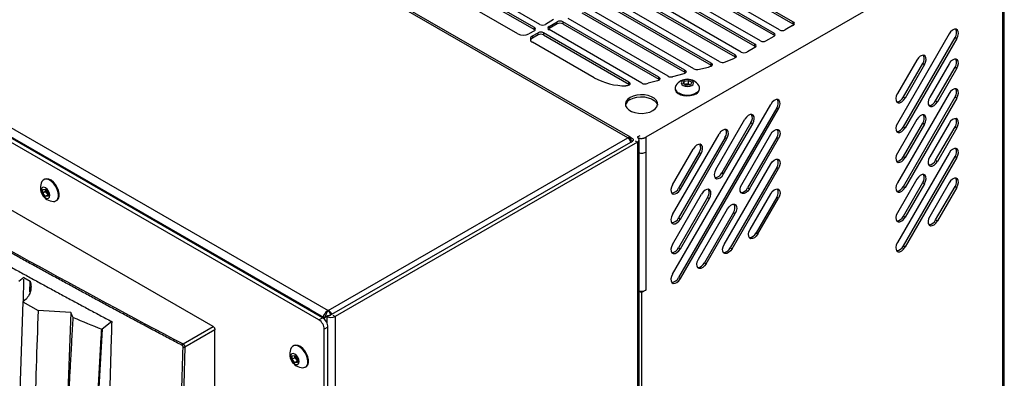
# Model space of a CAD drawing. Header units: millimetres. Extents: x 155400 to 158106, y 111257 to 114777.
# Tile 153 of 157: x 157725 to 158106, y 114377 to 114516. Entities that reach past the tile are written whole.
import ezdxf

# ---------------------------------------------------------------- set-up
doc = ezdxf.new("R2010")
doc.units = ezdxf.units.MM

msp = doc.modelspace()

# ---------------------------------------------------------------- linework, layer by layer
at = {"color": 7, "linetype": 'Continuous', "lineweight": 25}
for p, q in [((157960.27, 114470.23), (157651.62, 114648.41)), ((157961.29, 114470.41), (157652.86, 114648.46)), ((158105.3, 114594.99), (158105.3, 113855.81)), ((158106.01, 113800.66), (158106.01, 114595.97)), ((157842.1, 114400.48), (157532.56, 114579.17)), ((157535.66, 114581.47), (157844.31, 114403.29)), ((157840.69, 114399.66), (157531.15, 114578.35)), ((157836.71, 114404), (157540.08, 114575.24)), ((157979.63, 114540.91), (158024.34, 114515.1)), ((157924.12, 114512.94), (157879.41, 114538.75)), ((157879.41, 114537.94), (157924.12, 114512.13)), ((157926.24, 114514.17), (157881.53, 114539.98)), ((158019.04, 114512.03), (157974.32, 114537.84)), ((158024.34, 114514.28), (157979.63, 114540.09)), ((157917.76, 114510.49), (157875.17, 114535.08)), ((158011.61, 114507.75), (157966.9, 114533.56)), ((157972.2, 114536.62), (158016.91, 114510.81)), ((158016.91, 114509.99), (157972.2, 114535.8)), ((157799.76, 114397.05), (157567.83, 114530.94)), ((158009.49, 114506.52), (157964.78, 114532.33)), ((157964.78, 114531.52), (158009.49, 114505.71)), ((158001.77, 114502.41), (157957.35, 114528.05)), ((157957.35, 114527.23), (158001.77, 114501.59)), ((158004.19, 114503.46), (157959.48, 114529.27)), ((157992.5, 114499.19), (157949.93, 114523.76)), ((157949.93, 114522.94), (157992.5, 114498.37)), ((157995.89, 114499.68), (157952.05, 114524.99)), ((157982.37, 114496.46), (157942.5, 114519.47)), ((157942.5, 114518.66), (157982.37, 114495.64)), ((157985.83, 114496.92), (157944.63, 114520.7)), ((158051.56, 114519.05), (157967.28, 114470.4)), ((157931.54, 114516.01), (157928.36, 114514.17)), ((157929.78, 114513.35), (157932.96, 114515.19)), ((157932.96, 114514.37), (157929.78, 114512.54)), ((157932.96, 114514.37), (157932.96, 114515.19)), ((157972.24, 114493.73), (157935.08, 114515.19)), ((157935.08, 114515.19), (157935.08, 114514.37)), ((157935.08, 114514.37), (157972.24, 114492.92)), ((157975.91, 114494.07), (157937.2, 114516.41)), ((158024.34, 114514.28), (158024.34, 114515.1)), ((157924.12, 114511.72), (157922, 114510.49)), ((157923.41, 114509.68), (157925.53, 114510.9)), ((157924.12, 114512.13), (157924.12, 114512.94)), ((157925.53, 114510.09), (157925.53, 114510.9)), ((157960.69, 114491.83), (157927.66, 114510.9)), ((157927.66, 114510.9), (157927.66, 114510.09)), ((157929.78, 114513.35), (157929.78, 114512.54)), ((157965.77, 114491.35), (157929.78, 114512.13)), ((158016.91, 114509.99), (158016.91, 114510.81)), ((158024.07, 114513.72), (158021.16, 114512.03)), ((158084.63, 114510.45), (158064.63, 114475.81)), ((157925.53, 114510.09), (157923.41, 114508.86)), ((157923.41, 114509.68), (157923.41, 114508.86)), ((157947.25, 114493.47), (157923.41, 114507.23)), ((157927.66, 114510.09), (157960.69, 114491.01)), ((158013.73, 114507.75), (158016.91, 114509.58)), ((158066.93, 114474.49), (158086.93, 114509.13)), ((158087.63, 114508.72), (158067.63, 114474.08)), ((158086.93, 114509.13), (158087.63, 114508.72)), ((158006.58, 114503.62), (158009.49, 114505.3)), ((158009.49, 114505.71), (158009.49, 114506.52)), ((157992.5, 114498.37), (157992.5, 114499.19)), ((158001.77, 114501.59), (158001.77, 114502.41)), ((158072.13, 114500.35), (158064.63, 114487.36)), ((158066.93, 114486.03), (158074.43, 114499.02)), ((158074.43, 114499.02), (158075.13, 114498.62)), ((157982.37, 114495.64), (157982.37, 114496.46)), ((158075.13, 114498.62), (158067.63, 114485.62)), ((158084.63, 114498.9), (158077.13, 114485.91)), ((158079.43, 114484.59), (158086.93, 114497.58)), ((158087.63, 114497.17), (158080.13, 114484.18)), ((158086.93, 114497.58), (158087.63, 114497.17)), ((157960.69, 114491.01), (157960.69, 114491.83)), ((157971.82, 114492.34), (157968.13, 114491.34)), ((157972.24, 114492.92), (157972.24, 114493.73)), ((157981.94, 114495.06), (157977.6, 114493.9)), ((157981.65, 114491.2), (157982.1, 114492.16)), ((157982.1, 114492.16), (157983.78, 114492.42)), ((157982.1, 114490.94), (157982.1, 114492.16)), ((157983.78, 114492.42), (157985, 114491.72)), ((157983.78, 114491.15), (157983.78, 114492.42)), ((157985, 114491.72), (157984.55, 114490.75)), ((157960.69, 114491.01), (157960.95, 114490.81)), ((157978.58, 114489.52), (157978.58, 114489.21)), ((157982.88, 114490.49), (157981.65, 114491.2)), ((157982.17, 114490.9), (157982.94, 114491.02)), ((157984.55, 114490.75), (157982.88, 114490.49)), ((157982.94, 114491.02), (157983.78, 114491.15)), ((157983.78, 114491.15), (157984.39, 114490.8)), ((157984.48, 114490.74), (157984.39, 114490.8)), ((157984.39, 114490.8), (157984.48, 114490.74)), ((157988.08, 114489.21), (157988.08, 114489.52)), ((158084.63, 114487.36), (158064.63, 114452.71)), ((158066.93, 114486.03), (158067.63, 114485.62)), ((158066.93, 114451.39), (158086.93, 114486.03)), ((158087.63, 114485.62), (158067.63, 114450.98)), ((158079.43, 114484.59), (158080.13, 114484.18)), ((158086.93, 114486.03), (158087.63, 114485.62)), ((157977.61, 114417.37), (158015.61, 114483.18)), ((158017.9, 114481.86), (157979.9, 114416.04)), ((157980.61, 114415.63), (158018.61, 114481.45)), ((158017.9, 114481.86), (158018.61, 114481.45)), ((157994.36, 114457.92), (158005.61, 114477.41)), ((158072.13, 114477.25), (158064.63, 114464.26)), ((158007.9, 114476.09), (157996.65, 114456.6)), ((157997.36, 114456.19), (158008.61, 114475.68)), ((158007.9, 114476.09), (158008.61, 114475.68)), ((158066.93, 114462.94), (158074.43, 114475.93)), ((158066.93, 114474.49), (158067.63, 114474.08)), ((158075.13, 114475.52), (158067.63, 114462.53)), ((158074.43, 114475.93), (158075.13, 114475.52)), ((158084.63, 114475.81), (158077.13, 114462.82)), ((158079.43, 114461.49), (158086.93, 114474.48)), ((158087.63, 114474.08), (158080.13, 114461.08)), ((158086.93, 114474.48), (158087.63, 114474.08)), ((157844.31, 114403.29), (157960.27, 114470.23)), ((157845.77, 114401.79), (157961.46, 114468.57)), ((157963.99, 114468.5), (157846.96, 114400.94)), ((157961.77, 114470.13), (157961.29, 114470.41)), ((157961.46, 114468.57), (157962.04, 114468.91)), ((157963.11, 114469), (157963.99, 114468.5)), ((157964.94, 114471.01), (157963.88, 114470.4)), ((157963.99, 114468.5), (157963.99, 113774.23)), ((157964.65, 113763.93), (157964.65, 114469.42)), ((157967.28, 114470.4), (157967.28, 114464.68)), ((157977.61, 114440.46), (157995.61, 114471.64)), ((157997.9, 114470.31), (157979.9, 114439.14)), ((157980.61, 114438.73), (157998.61, 114469.91)), ((157997.9, 114470.31), (157998.61, 114469.91)), ((158004.36, 114452.15), (158015.61, 114471.64)), ((158017.9, 114470.31), (158006.65, 114450.83)), ((158007.36, 114450.42), (158018.61, 114469.9)), ((158017.9, 114470.31), (158018.61, 114469.9)), ((157967.28, 114464.68), (157967.28, 114411.2)), ((157977.61, 114452.01), (157985.61, 114465.86)), ((157987.9, 114464.54), (157979.9, 114450.68)), ((157980.61, 114450.28), (157988.61, 114464.13)), ((157987.9, 114464.54), (157988.61, 114464.13)), ((158084.63, 114464.26), (158064.63, 114429.62)), ((158066.93, 114462.94), (158067.63, 114462.53)), ((158066.93, 114428.29), (158086.93, 114462.94)), ((158087.63, 114462.53), (158067.63, 114427.89)), ((158079.43, 114461.49), (158080.13, 114461.08)), ((158086.93, 114462.94), (158087.63, 114462.53)), ((157997.61, 114428.91), (158015.61, 114460.09)), ((158017.9, 114458.76), (157999.9, 114427.59)), ((158000.61, 114427.18), (158018.61, 114458.36)), ((158017.9, 114458.76), (158018.61, 114458.36)), ((157734.45, 114454.14), (157734.19, 114453.98)), ((157996.65, 114456.6), (157997.36, 114456.19)), ((158072.13, 114454.16), (158064.63, 114441.17)), ((157733.82, 114450.22), (157734.88, 114450.32)), ((157733.82, 114448.81), (157733.82, 114450.22)), ((157734.93, 114449.44), (157733.82, 114448.81)), ((157734.88, 114450.32), (157735.95, 114449)), ((157734.93, 114450.26), (157734.93, 114450.15)), ((157734.93, 114450.15), (157734.93, 114450.26)), ((157734.93, 114449.44), (157734.93, 114450.15)), ((157735.46, 114448.78), (157734.93, 114449.44)), ((157979.9, 114450.68), (157980.61, 114450.28)), ((158006.65, 114450.83), (158007.36, 114450.42)), ((158066.93, 114439.84), (158074.43, 114452.83)), ((158066.93, 114451.39), (158067.63, 114450.98)), ((158075.13, 114452.42), (158067.63, 114439.43)), ((158074.43, 114452.83), (158075.13, 114452.42)), ((158084.63, 114452.71), (158077.13, 114439.72)), ((158079.43, 114438.4), (158086.93, 114451.39)), ((158087.63, 114450.98), (158080.13, 114437.99)), ((158086.93, 114451.39), (158087.63, 114450.98)), ((157734.88, 114447.49), (157733.82, 114448.81)), ((157735.95, 114448.1), (157734.88, 114447.49)), ((157735.95, 114447.58), (157734.88, 114447.49)), ((157735.95, 114448.18), (157735.46, 114448.78)), ((157735.95, 114449), (157735.95, 114447.58)), ((157738.94, 114445.76), (157739.2, 114445.91)), ((157977.61, 114428.91), (157988.86, 114448.4)), ((157991.15, 114447.07), (157979.9, 114427.59)), ((157980.61, 114427.18), (157991.86, 114446.67)), ((157991.15, 114447.07), (157991.86, 114446.67)), ((158007.61, 114434.68), (158015.61, 114448.54)), ((158017.9, 114447.22), (158009.9, 114433.36)), ((158010.61, 114432.95), (158018.61, 114446.81)), ((158017.9, 114447.22), (158018.61, 114446.81)), ((157987.61, 114423.14), (157998.86, 114442.62)), ((157979.9, 114439.14), (157980.61, 114438.73)), ((158001.15, 114441.3), (157989.9, 114421.81)), ((157990.61, 114421.41), (158001.86, 114440.89)), ((158001.15, 114441.3), (158001.86, 114440.89)), ((158066.93, 114439.84), (158067.63, 114439.43)), ((158079.43, 114438.4), (158080.13, 114437.99)), ((158009.9, 114433.36), (158010.61, 114432.95)), ((157979.9, 114427.59), (157980.61, 114427.18)), ((157999.9, 114427.59), (158000.61, 114427.18)), ((158066.93, 114428.29), (158067.63, 114427.89)), ((157989.9, 114421.81), (157990.61, 114421.41)), ((157726.5, 114416.01), (157724.63, 114414.48)), ((157726.32, 114406.86), (157726.49, 114415.45)), ((157726.5, 114416.01), (157728.97, 114414.59)), ((157979.9, 114416.04), (157980.61, 114415.63)), ((157728.89, 114410.37), (157728.97, 114414.59)), ((157727.51, 114407.84), (157726.09, 114406.67)), ((157964.65, 114410.76), (157965.58, 114410.22)), ((157967.28, 114411.2), (157965.58, 114410.22)), ((157965.58, 114410.22), (157965.58, 114080.33)), ((157726.09, 114406.67), (157717.85, 114167.25)), ((157726.09, 114406.67), (157732.03, 114403.24)), ((157836.35, 114403.8), (157836.71, 114404)), ((157836.71, 114404), (157842.5, 114400.66)), ((157744.64, 114402.53), (157732.03, 114403.24)), ((157744.64, 114402.53), (157742.77, 114348.12)), ((157840.69, 114399.66), (157842.1, 114400.48)), ((157842.5, 114400.66), (157842.9, 114400.43)), ((157842.5, 114400.66), (157842.5, 114400.2)), ((157843.78, 114400.94), (157842.9, 114400.43)), ((157844.17, 114401.16), (157843.78, 114400.94)), ((157843.78, 114400.94), (157843.78, 114398.55)), ((157844, 114401.26), (157844.17, 114401.16)), ((157845.77, 114401.79), (157845.19, 114401.45)), ((157846.09, 114401.44), (157846.96, 114400.94)), ((157846.96, 114400.94), (157846.96, 113706.68)), ((157760.51, 114398.98), (157756.84, 114396.05)), ((157788.12, 114390.32), (157799.76, 114397.05)), ((157844.22, 114396.8), (157842.81, 114395.99)), ((157844.22, 114067.98), (157844.22, 114396.8)), ((157800.47, 114395.82), (157788.83, 114389.1)), ((157800.47, 114089.62), (157800.47, 114395.82)), ((157842.81, 114067.17), (157842.81, 114395.99)), ((157830.97, 114389.68), (157830.71, 114389.52)), ((157830.34, 114385.76), (157831.4, 114385.86)), ((157830.34, 114384.35), (157830.34, 114385.76)), ((157831.45, 114384.98), (157830.34, 114384.35)), ((157831.4, 114385.86), (157832.47, 114384.54)), ((157831.45, 114385.8), (157831.45, 114385.69)), ((157831.45, 114385.69), (157831.45, 114385.8)), ((157831.45, 114384.98), (157831.45, 114385.69)), ((157831.98, 114384.32), (157831.45, 114384.98)), ((157831.4, 114383.03), (157830.34, 114384.35)), ((157832.47, 114383.64), (157831.4, 114383.03)), ((157832.47, 114383.12), (157831.4, 114383.03)), ((157832.47, 114383.72), (157831.98, 114384.32)), ((157832.47, 114384.54), (157832.47, 114383.12)), ((157835.46, 114381.3), (157835.72, 114381.45))]:
    msp.add_line(p, q, dxfattribs=at)
at = {"color": 7, "linetype": 'Continuous', "lineweight": 25, "flags": 128}
for points in [[(158024.6, 114514.07), (158024.52, 114514.15), (158024.34, 114514.28)], [(157924.12, 114512.13), (157924.31, 114512), (157924.38, 114511.92)], [(157929.51, 114512.33), (157929.59, 114512.4), (157929.78, 114512.54)], [(158087.63, 114508.72), (158088.06, 114509.66), (158088.25, 114510.59), (158088.18, 114511.4), (158087.87, 114511.99), (158087.35, 114512.29), (158086.68, 114512.27), (158085.95, 114511.92), (158085.24, 114511.29), (158084.63, 114510.45)], [(158017.18, 114509.79), (158017.1, 114509.86), (158016.91, 114509.99)], [(158009.49, 114505.71), (158009.68, 114505.57), (158009.75, 114505.5)], [(157992.5, 114499.19), (157992.72, 114499.02), (157992.87, 114498.83), (157992.93, 114498.63), (157992.91, 114498.42), (157992.81, 114498.22), (157992.62, 114498.04), (157992.37, 114497.9), (157992.06, 114497.79)], [(158001.77, 114502.41), (158001.97, 114502.26), (158002.11, 114502.1), (158002.19, 114501.92), (158002.2, 114501.74), (158002.15, 114501.56), (158002.03, 114501.39), (158001.85, 114501.23), (158001.62, 114501.11)], [(158001.77, 114501.59), (158001.97, 114501.45), (158002.03, 114501.39)], [(158075.13, 114498.62), (158075.56, 114499.56), (158075.75, 114500.49), (158075.68, 114501.3), (158075.37, 114501.89), (158074.85, 114502.19), (158074.18, 114502.16), (158073.45, 114501.81), (158072.74, 114501.18), (158072.13, 114500.35)], [(158087.63, 114497.17), (158088.06, 114498.11), (158088.25, 114499.04), (158088.18, 114499.85), (158087.87, 114500.44), (158087.35, 114500.75), (158086.68, 114500.72), (158085.95, 114500.37), (158085.24, 114499.74), (158084.63, 114498.9)], [(157982.37, 114496.46), (157982.59, 114496.3), (157982.74, 114496.11), (157982.81, 114495.91), (157982.79, 114495.7), (157982.68, 114495.5), (157982.5, 114495.32), (157982.25, 114495.17), (157981.94, 114495.06)], [(157982.37, 114495.64), (157982.59, 114495.48), (157982.63, 114495.44)], [(157992.5, 114498.37), (157992.72, 114498.21), (157992.76, 114498.17)], [(157960.69, 114491.83), (157960.96, 114491.62), (157961.11, 114491.38), (157961.12, 114491.12), (157961.01, 114490.87), (157960.77, 114490.65), (157960.43, 114490.48), (157960.02, 114490.38), (157959.57, 114490.35)], [(157972.24, 114493.73), (157972.47, 114493.57), (157972.61, 114493.38), (157972.68, 114493.18), (157972.66, 114492.97), (157972.56, 114492.77), (157972.37, 114492.6), (157972.12, 114492.45), (157971.82, 114492.34)], [(157972.24, 114492.92), (157972.47, 114492.76), (157972.51, 114492.71)], [(157981.65, 114490.49), (157982.42, 114490.19), (157983.33, 114490.09), (157984.24, 114490.19), (157985.01, 114490.49), (157985.52, 114490.93), (157985.7, 114491.46), (157985.52, 114491.98), (157985.01, 114492.43), (157984.24, 114492.72), (157983.33, 114492.83), (157982.42, 114492.72), (157981.65, 114492.43), (157981.13, 114491.98), (157980.95, 114491.46), (157981.13, 114490.93), (157981.65, 114490.49)], [(157978.58, 114489.21), (157978.65, 114488.75), (157979.04, 114488.03), (157979.75, 114487.41), (157980.72, 114486.92), (157981.89, 114486.6), (157983.16, 114486.47), (157984.45, 114486.55), (157985.65, 114486.82), (157986.69, 114487.27)], [(157979.97, 114487.58), (157981, 114487.13), (157982.2, 114486.86), (157983.49, 114486.78), (157984.76, 114486.91), (157985.93, 114487.23), (157986.91, 114487.72), (157987.62, 114488.35), (157988.01, 114489.06), (157988.05, 114489.8), (157987.77, 114490.5)], [(158087.63, 114485.62), (158088.06, 114486.56), (158088.25, 114487.5), (158088.18, 114488.31), (158087.87, 114488.9), (158087.35, 114489.2), (158086.68, 114489.17), (158085.95, 114488.82), (158085.24, 114488.19), (158084.63, 114487.36)], [(157961.16, 114485.85), (157960.23, 114485.16), (157959.61, 114484.37), (157959.34, 114483.51), (157959.43, 114482.64), (157959.88, 114481.81), (157960.66, 114481.07), (157961.72, 114480.46), (157963.01, 114480.01), (157964.45, 114479.75), (157965.96, 114479.69), (157967.44, 114479.85), (157968.81, 114480.21), (157970, 114480.74), (157970.93, 114481.43), (157971.55, 114482.22), (157971.82, 114483.08), (157971.73, 114483.95), (157971.28, 114484.78), (157970.5, 114485.52), (157969.43, 114486.14), (157968.14, 114486.59), (157966.7, 114486.84), (157965.2, 114486.9), (157963.72, 114486.74), (157962.34, 114486.38), (157961.16, 114485.85)], [(157961.16, 114485.03), (157962.34, 114485.57), (157963.72, 114485.92), (157965.2, 114486.08), (157966.7, 114486.03), (157968.14, 114485.77), (157969.43, 114485.32), (157970.5, 114484.7), (157971.28, 114483.96), (157971.73, 114483.13), (157971.79, 114482.89)], [(158018.61, 114481.45), (158019.03, 114482.39), (158019.22, 114483.32), (158019.15, 114484.13), (158018.84, 114484.73), (158018.32, 114485.03), (158017.65, 114485), (158016.92, 114484.65), (158016.21, 114484.02), (158015.61, 114483.18)], [(158064.63, 114487.36), (158064.21, 114486.42), (158064.02, 114485.48), (158064.09, 114484.67), (158064.4, 114484.08), (158064.92, 114483.78), (158065.59, 114483.81), (158066.32, 114484.16), (158067.03, 114484.79), (158067.63, 114485.62)], [(158077.13, 114485.91), (158076.71, 114484.97), (158076.52, 114484.04), (158076.59, 114483.23), (158076.9, 114482.64), (158077.42, 114482.34), (158078.09, 114482.36), (158078.82, 114482.71), (158079.53, 114483.34), (158080.13, 114484.18)], [(158008.61, 114475.68), (158009.03, 114476.62), (158009.22, 114477.55), (158009.15, 114478.36), (158008.84, 114478.95), (158008.32, 114479.25), (158007.65, 114479.23), (158006.92, 114478.88), (158006.21, 114478.25), (158005.61, 114477.41)], [(158075.13, 114475.52), (158075.56, 114476.46), (158075.75, 114477.39), (158075.68, 114478.2), (158075.37, 114478.79), (158074.85, 114479.1), (158074.18, 114479.07), (158073.45, 114478.72), (158072.74, 114478.09), (158072.13, 114477.25)], [(158087.63, 114474.08), (158088.06, 114475.02), (158088.25, 114475.95), (158088.18, 114476.76), (158087.87, 114477.35), (158087.35, 114477.65), (158086.68, 114477.62), (158085.95, 114477.28), (158085.24, 114476.64), (158084.63, 114475.81)], [(157998.61, 114469.91), (157999.03, 114470.85), (157999.22, 114471.78), (157999.15, 114472.59), (157998.84, 114473.18), (157998.32, 114473.48), (157997.65, 114473.45), (157996.92, 114473.1), (157996.21, 114472.47), (157995.61, 114471.64)], [(158015.61, 114471.64), (158016.21, 114472.47), (158016.92, 114473.1), (158017.65, 114473.45), (158018.32, 114473.48), (158018.84, 114473.18), (158019.15, 114472.59), (158019.22, 114471.78), (158019.03, 114470.84), (158018.61, 114469.9)], [(158064.63, 114475.81), (158064.21, 114474.87), (158064.02, 114473.94), (158064.09, 114473.13), (158064.4, 114472.54), (158064.92, 114472.23), (158065.59, 114472.26), (158066.32, 114472.61), (158067.03, 114473.24), (158067.63, 114474.08)], [(157988.61, 114464.13), (157989.03, 114465.07), (157989.22, 114466), (157989.15, 114466.82), (157988.84, 114467.41), (157988.32, 114467.71), (157987.65, 114467.68), (157986.92, 114467.33), (157986.21, 114466.7), (157985.61, 114465.86)], [(158087.63, 114462.53), (158088.06, 114463.47), (158088.25, 114464.4), (158088.18, 114465.21), (158087.87, 114465.8), (158087.35, 114466.1), (158086.68, 114466.08), (158085.95, 114465.73), (158085.24, 114465.1), (158084.63, 114464.26)], [(158015.61, 114460.09), (158016.21, 114460.92), (158016.92, 114461.56), (158017.65, 114461.9), (158018.32, 114461.93), (158018.84, 114461.63), (158019.15, 114461.04), (158019.22, 114460.23), (158019.03, 114459.3), (158018.61, 114458.36)], [(158064.63, 114464.26), (158064.21, 114463.32), (158064.02, 114462.39), (158064.09, 114461.58), (158064.4, 114460.99), (158064.92, 114460.69), (158065.59, 114460.71), (158066.32, 114461.06), (158067.03, 114461.69), (158067.63, 114462.53)], [(158077.13, 114462.82), (158076.71, 114461.88), (158076.52, 114460.94), (158076.59, 114460.13), (158076.9, 114459.54), (158077.42, 114459.24), (158078.09, 114459.27), (158078.82, 114459.62), (158079.53, 114460.25), (158080.13, 114461.08)], [(157994.36, 114457.92), (157993.93, 114456.98), (157993.74, 114456.05), (157993.81, 114455.24), (157994.12, 114454.65), (157994.64, 114454.35), (157995.31, 114454.38), (157996.04, 114454.73), (157996.75, 114455.36), (157997.36, 114456.19)], [(157739.92, 114447.93), (157739.79, 114449.05), (157739.43, 114450.23), (157738.85, 114451.38), (157738.11, 114452.42), (157737.24, 114453.27), (157736.33, 114453.87), (157735.44, 114454.17), (157734.62, 114454.16), (157733.96, 114453.82), (157733.5, 114453.23)], [(157739.2, 114445.91), (157739.43, 114446.07), (157739.91, 114446.7), (157740.16, 114447.58), (157740.16, 114448.63), (157739.91, 114449.79), (157739.43, 114450.97), (157738.77, 114452.08), (157737.95, 114453.03), (157737.06, 114453.76), (157736.15, 114454.22), (157735.28, 114454.36), (157734.54, 114454.18), (157734.45, 114454.14)], [(158075.13, 114452.42), (158075.56, 114453.37), (158075.75, 114454.3), (158075.68, 114455.11), (158075.37, 114455.7), (158074.85, 114456), (158074.18, 114455.97), (158073.45, 114455.62), (158072.74, 114454.99), (158072.13, 114454.16)], [(158087.63, 114450.98), (158088.06, 114451.92), (158088.25, 114452.85), (158088.18, 114453.66), (158087.87, 114454.25), (158087.35, 114454.56), (158086.68, 114454.53), (158085.95, 114454.18), (158085.24, 114453.55), (158084.63, 114452.71)], [(157736.56, 114447.93), (157736.44, 114448.75), (157736.07, 114449.59), (157735.53, 114450.32), (157734.88, 114450.84), (157734.24, 114451.07), (157733.7, 114450.96), (157733.33, 114450.54), (157733.21, 114449.87), (157733.33, 114449.06), (157733.7, 114448.22), (157734.24, 114447.48), (157734.88, 114446.96), (157735.53, 114446.74), (157736.07, 114446.85), (157736.44, 114447.26), (157736.56, 114447.93)], [(157977.61, 114452.01), (157977.18, 114451.07), (157976.99, 114450.14), (157977.06, 114449.33), (157977.37, 114448.73), (157977.89, 114448.43), (157978.56, 114448.46), (157979.29, 114448.81), (157980, 114449.44), (157980.61, 114450.28)], [(157991.86, 114446.67), (157992.28, 114447.61), (157992.47, 114448.54), (157992.4, 114449.35), (157992.09, 114449.94), (157991.57, 114450.24), (157990.9, 114450.22), (157990.17, 114449.87), (157989.46, 114449.23), (157988.86, 114448.4)], [(158007.36, 114450.42), (158006.75, 114449.58), (158006.04, 114448.95), (158005.31, 114448.6), (158004.64, 114448.57), (158004.12, 114448.88), (158003.81, 114449.47), (158003.74, 114450.28), (158003.93, 114451.21), (158004.36, 114452.15)], [(158015.61, 114448.54), (158016.21, 114449.38), (158016.92, 114450.01), (158017.65, 114450.36), (158018.32, 114450.38), (158018.84, 114450.08), (158019.15, 114449.49), (158019.22, 114448.68), (158019.03, 114447.75), (158018.61, 114446.81)], [(158064.63, 114452.71), (158064.21, 114451.77), (158064.02, 114450.84), (158064.09, 114450.03), (158064.4, 114449.44), (158064.92, 114449.14), (158065.59, 114449.17), (158066.32, 114449.51), (158067.03, 114450.15), (158067.63, 114450.98)], [(157998.86, 114442.62), (157999.46, 114443.46), (158000.17, 114444.09), (158000.9, 114444.44), (158001.57, 114444.47), (158002.09, 114444.17), (158002.4, 114443.57), (158002.47, 114442.76), (158002.28, 114441.83), (158001.86, 114440.89)], [(157977.61, 114440.46), (157977.18, 114439.52), (157976.99, 114438.59), (157977.06, 114437.78), (157977.37, 114437.19), (157977.89, 114436.89), (157978.56, 114436.91), (157979.29, 114437.26), (157980, 114437.89), (157980.61, 114438.73)], [(158064.63, 114441.17), (158064.21, 114440.23), (158064.02, 114439.29), (158064.09, 114438.48), (158064.4, 114437.89), (158064.92, 114437.59), (158065.59, 114437.62), (158066.32, 114437.97), (158067.03, 114438.6), (158067.63, 114439.43)], [(158077.13, 114439.72), (158076.71, 114438.78), (158076.52, 114437.85), (158076.59, 114437.04), (158076.9, 114436.45), (158077.42, 114436.15), (158078.09, 114436.17), (158078.82, 114436.52), (158079.53, 114437.15), (158080.13, 114437.99)], [(158010.61, 114432.95), (158010, 114432.12), (158009.29, 114431.48), (158008.56, 114431.13), (158007.89, 114431.11), (158007.37, 114431.41), (158007.06, 114432), (158006.99, 114432.81), (158007.18, 114433.74), (158007.61, 114434.68)], [(157977.61, 114428.91), (157977.18, 114427.97), (157976.99, 114427.04), (157977.06, 114426.23), (157977.37, 114425.64), (157977.89, 114425.34), (157978.56, 114425.36), (157979.29, 114425.71), (157980, 114426.34), (157980.61, 114427.18)], [(158000.61, 114427.18), (158000, 114426.34), (157999.29, 114425.71), (157998.56, 114425.36), (157997.89, 114425.34), (157997.37, 114425.64), (157997.06, 114426.23), (157996.99, 114427.04), (157997.18, 114427.97), (157997.61, 114428.91)], [(158064.63, 114429.62), (158064.21, 114428.68), (158064.02, 114427.75), (158064.09, 114426.94), (158064.4, 114426.34), (158064.92, 114426.04), (158065.59, 114426.07), (158066.32, 114426.42), (158067.03, 114427.05), (158067.63, 114427.89)], [(157990.61, 114421.41), (157990, 114420.57), (157989.29, 114419.94), (157988.56, 114419.59), (157987.89, 114419.56), (157987.37, 114419.86), (157987.06, 114420.46), (157986.99, 114421.27), (157987.18, 114422.2), (157987.61, 114423.14)], [(157977.61, 114417.37), (157977.18, 114416.42), (157976.99, 114415.49), (157977.06, 114414.68), (157977.37, 114414.09), (157977.89, 114413.79), (157978.56, 114413.82), (157979.29, 114414.17), (157980, 114414.8), (157980.61, 114415.63)], [(157838.93, 114402.31), (157838.09, 114403.05), (157836.71, 114404)], [(157836.44, 114383.47), (157836.31, 114384.59), (157835.95, 114385.77), (157835.37, 114386.92), (157834.63, 114387.96), (157833.76, 114388.81), (157832.85, 114389.41), (157831.96, 114389.71), (157831.14, 114389.7), (157830.48, 114389.36), (157830.02, 114388.77)], [(157835.72, 114381.45), (157835.95, 114381.61), (157836.43, 114382.24), (157836.68, 114383.12), (157836.68, 114384.17), (157836.43, 114385.33), (157835.95, 114386.51), (157835.29, 114387.61), (157834.47, 114388.57), (157833.58, 114389.3), (157832.67, 114389.76), (157831.8, 114389.9), (157831.06, 114389.72), (157830.97, 114389.68)], [(157833.08, 114383.47), (157832.96, 114384.29), (157832.59, 114385.13), (157832.05, 114385.86), (157831.4, 114386.38), (157830.76, 114386.6), (157830.22, 114386.5), (157829.85, 114386.08), (157829.73, 114385.41), (157829.85, 114384.6), (157830.22, 114383.76), (157830.76, 114383.02), (157831.4, 114382.5), (157832.05, 114382.28), (157832.59, 114382.38), (157832.96, 114382.8), (157833.08, 114383.47)]]:
    msp.add_lwpolyline(points, dxfattribs=at)
at = {"color": 7, "linetype": 'Continuous', "lineweight": 25}
for centre, radius, start, end in [((157934.02, 114513.14), 2.31, 62.6097, 117.3903), ((157934.02, 114512.33), 2.31, 62.6097, 117.3903), ((158024.11, 114514.48), 0.654, 291.4518, 69.3229), ((157919.88, 114514.59), 4.61, 242.6097, 297.3903), ((157923.89, 114512.33), 0.655, 290.7834, 69.2166), ((157926.59, 114508.86), 2.31, 62.6097, 117.3903), ((157927.3, 114516.22), 2.31, 242.6097, 297.3903), ((157930.01, 114512.74), 0.655, 110.7834, 249.2166), ((158016.68, 114510.2), 0.655, 290.7834, 69.2166), ((158020.1, 114514.08), 2.31, 242.6097, 297.3903), ((158000.64, 114554.3), 46.87, 299.9969, 300.3857), ((158084.45, 114510.98), 3.09, 323.2307, 25.6161), ((157923.88, 114508.45), 1.31, 110.7834, 249.2166), ((157924.23, 114507.27), 1.78, 117.1755, 154.405), ((157926.59, 114508.04), 2.31, 62.6097, 117.3903), ((158012.67, 114509.79), 2.31, 242.6097, 297.3903), ((158005.25, 114505.51), 2.31, 242.6311, 297.1107), ((157982.87, 114544.68), 47.42, 299.6112, 299.9969), ((158009.26, 114505.91), 0.655, 290.7834, 69.2166), ((157996.96, 114501.77), 2.35, 242.9362, 289.5598), ((157977.38, 114556.04), 60.04, 289.8266, 293.8095), ((158071.95, 114500.87), 3.09, 323.2307, 25.6161), ((158084.45, 114499.43), 3.09, 323.2307, 25.6161), ((157986.89, 114498.98), 2.32, 242.7644, 281.9602), ((157972.91, 114570.27), 74.97, 281.1238, 284.803), ((157959.67, 114516.67), 26.32, 241.8344, 269.7863), ((157976.98, 114496.16), 2.35, 242.8968, 285.4788), ((157983.33, 114487.58), 5.32, 33.3353, 146.6647), ((157966.84, 114493.43), 2.34, 242.8544, 284.0831), ((157961.12, 114517.37), 26.95, 283.4852, 285.0618), ((157980.66, 114489.5), 2.04, 150.6677, 250.09), ((157983.22, 114489.06), 1.98, 98.0612, 117.2211), ((157983.33, 114488.75), 2.3, 62.6428, 99.7711), ((157985.72, 114489.43), 2.37, 294.0627, 354.6172), ((158084.45, 114487.88), 3.09, 323.2307, 25.6161), ((157962.61, 114482), 3.36, 115.5636, 164.6801), ((158015.42, 114483.71), 3.09, 323.2307, 25.6161), ((158064.09, 114487.25), 3.09, 274.3864, 336.7703), ((158076.59, 114485.81), 3.09, 274.3864, 336.7703), ((158005.42, 114477.94), 3.09, 323.2307, 25.6161), ((158071.95, 114477.78), 3.09, 323.2307, 25.6161), ((158084.45, 114476.33), 3.09, 323.2307, 25.6161), ((157995.42, 114472.16), 3.09, 323.2307, 25.6161), ((158015.42, 114472.16), 3.09, 323.2307, 25.6161), ((158064.09, 114475.7), 3.09, 274.3864, 336.7703), ((157963.64, 114469.42), 0.982, 290.7834, 69.2166), ((157985.42, 114466.39), 3.09, 323.2307, 25.6161), ((158084.45, 114464.79), 3.09, 323.2307, 25.6161), ((158015.42, 114460.61), 3.09, 323.2307, 25.6161), ((158064.09, 114464.16), 3.09, 274.3864, 336.7703), ((158076.59, 114462.71), 3.09, 274.3864, 336.7703), ((157993.81, 114457.82), 3.09, 274.3864, 336.7703), ((158071.95, 114454.68), 3.09, 323.2307, 25.6161), ((158084.45, 114453.24), 3.09, 323.2307, 25.6161), ((157738.25, 114450.84), 5.32, 153.3357, 266.6589), ((157737.23, 114450.26), 2.3, 182.6393, 219.7721), ((157977.06, 114451.9), 3.09, 274.3864, 336.7703), ((157988.67, 114448.92), 3.09, 323.2307, 25.6161), ((158003.81, 114452.05), 3.09, 274.3864, 336.7703), ((158015.42, 114449.07), 3.09, 323.2307, 25.6161), ((158064.09, 114452.61), 3.09, 274.3864, 336.7703), ((157737.02, 114450.01), 1.98, 218.0623, 237.233), ((157737.91, 114447.57), 2.04, 270.6605, 10.0847), ((157998.67, 114443.15), 3.09, 323.2307, 25.6161), ((157977.06, 114440.36), 3.09, 274.3864, 336.7703), ((158064.09, 114441.06), 3.09, 274.3864, 336.7703), ((158076.59, 114439.62), 3.09, 274.3864, 336.7703), ((158007.06, 114434.58), 3.09, 274.3864, 336.7703), ((157977.06, 114428.81), 3.09, 274.3864, 336.7703), ((157997.06, 114428.81), 3.09, 274.3864, 336.7703), ((158064.09, 114429.51), 3.09, 274.3864, 336.7703), ((157987.06, 114423.03), 3.09, 274.3864, 336.7703), ((157977.06, 114417.26), 3.09, 274.3864, 336.7703), ((157965.56, 114414.57), 3.78, 255.9729, 296.9208), ((157839.62, 114396.59), 4.61, 2.6055, 57.3945), ((157845.37, 114404.01), 3.46, 242.6097, 297.3903), ((157838.2, 114395.78), 4.61, 2.6055, 57.3945), ((157788.6, 114389.68), 0.807, 127.0269, 176.4848), ((157788.51, 114389.84), 0.803, 243.8443, 293.3716), ((157834.77, 114386.38), 5.32, 153.3357, 266.6589), ((157833.75, 114385.8), 2.3, 182.6393, 219.7721), ((157833.54, 114385.55), 1.98, 218.0623, 237.233), ((157834.43, 114383.11), 2.04, 270.6605, 10.0847)]:
    msp.add_arc(centre, radius, start, end, dxfattribs=at)
for points, knots in [([(157787.8, 114389.73), (157786.23, 114390.56), (157783.09, 114392.22), (157778.39, 114394.72), (157773.69, 114397.22), (157769, 114399.73), (157764.32, 114402.24), (157759.65, 114404.76), (157754.98, 114407.28), (157750.32, 114409.8), (157745.67, 114412.34), (157741.03, 114414.87), (157736.39, 114417.41), (157731.76, 114419.96), (157727.13, 114422.51), (157722.52, 114425.07), (157717.91, 114427.63), (157713.31, 114430.19), (157708.72, 114432.76), (157704.13, 114435.34), (157699.55, 114437.92), (157694.98, 114440.5), (157690.42, 114443.09), (157685.86, 114445.68), (157681.31, 114448.28), (157676.77, 114450.89), (157672.23, 114453.5), (157667.71, 114456.11), (157663.19, 114458.73), (157658.68, 114461.35), (157654.17, 114463.98), (157649.67, 114466.61), (157645.19, 114469.25), (157640.7, 114471.89), (157636.23, 114474.53), (157631.76, 114477.19), (157627.3, 114479.84), (157622.85, 114482.5), (157618.41, 114485.17), (157613.97, 114487.84), (157609.54, 114490.51), (157605.12, 114493.19), (157600.71, 114495.88), (157596.3, 114498.56), (157591.9, 114501.26), (157587.51, 114503.95), (157583.13, 114506.66), (157578.75, 114509.36), (157574.39, 114512.08), (157570.03, 114514.79), (157565.68, 114517.51), (157561.33, 114520.24), (157558.44, 114522.06), (157557, 114522.97)], [0, 0, 0, 0, 0.019608, 0.039216, 0.058824, 0.078432, 0.098039, 0.117647, 0.137255, 0.156863, 0.176471, 0.196079, 0.215687, 0.235294, 0.254902, 0.27451, 0.294118, 0.313726, 0.333334, 0.352941, 0.372549, 0.392157, 0.411765, 0.431373, 0.45098, 0.470588, 0.490196, 0.509804, 0.529412, 0.54902, 0.568627, 0.588235, 0.607843, 0.627451, 0.647059, 0.666666, 0.686274, 0.705882, 0.72549, 0.745098, 0.764706, 0.784313, 0.803921, 0.823529, 0.843137, 0.862745, 0.882353, 0.901961, 0.921568, 0.941176, 0.960784, 0.980392, 1, 1, 1, 1]), ([(157557.34, 114523.55), (157594.17, 114500.32), (157631.84, 114477.6), (157708.79, 114433.17), (157748.06, 114411.49), (157788.12, 114390.32)], [0, 0, 0, 0, 0.5, 0.5, 1, 1, 1, 1]), ([(157582.35, 114501.82), (157583.79, 114500.92), (157586.66, 114499.13), (157590.98, 114496.45), (157595.3, 114493.77), (157599.64, 114491.11), (157603.98, 114488.44), (157608.33, 114485.79), (157612.68, 114483.13), (157617.04, 114480.49), (157621.42, 114477.85), (157625.79, 114475.22), (157630.18, 114472.59), (157634.57, 114469.97), (157638.97, 114467.35), (157643.38, 114464.74), (157647.79, 114462.14), (157652.22, 114459.54), (157656.64, 114456.95), (157661.08, 114454.36), (157665.52, 114451.78), (157669.98, 114449.2), (157674.43, 114446.64), (157678.9, 114444.07), (157683.37, 114441.52), (157687.85, 114438.97), (157692.34, 114436.42), (157696.84, 114433.88), (157701.34, 114431.35), (157705.85, 114428.83), (157710.36, 114426.31), (157714.89, 114423.79), (157719.42, 114421.28), (157723.95, 114418.78), (157728.5, 114416.28), (157733.05, 114413.79), (157737.61, 114411.31), (157742.18, 114408.83), (157746.75, 114406.36), (157751.33, 114403.9), (157755.92, 114401.44), (157758.98, 114399.8), (157760.51, 114398.98)], [0, 0, 0, 0, 0.025, 0.050001, 0.075001, 0.100001, 0.125002, 0.150002, 0.175002, 0.200002, 0.225002, 0.250002, 0.275002, 0.300002, 0.325001, 0.350001, 0.375001, 0.400001, 0.425, 0.45, 0.475, 0.5, 0.524999, 0.549999, 0.574999, 0.599999, 0.624998, 0.649998, 0.674998, 0.699998, 0.724998, 0.749998, 0.774998, 0.799998, 0.824998, 0.849998, 0.874998, 0.899998, 0.924999, 0.949999, 0.974999, 1, 1, 1, 1]), ([(157960.27, 114470.23), (157960.28, 114470.23), (157960.28, 114470.23), (157960.29, 114470.24), (157960.29, 114470.24), (157960.54, 114470.31), (157960.87, 114470.35), (157961.37, 114470.31), (157961.59, 114470.2), (157961.76, 114470.11)], [0, 0, 0, 0, 0.005262, 0.006716, 0.00819, 0.009328, 0.462093, 0.609414, 1, 1, 1, 1]), ([(157962.04, 114468.91), (157961.94, 114469.06), (157961.82, 114469.21), (157961.56, 114469.49), (157961.42, 114469.62), (157961.11, 114469.85), (157960.95, 114469.95), (157960.62, 114470.11), (157960.45, 114470.18), (157960.27, 114470.23)], [0, 0, 0, 0, 0.25, 0.25, 0.5, 0.5, 0.75, 0.75, 1, 1, 1, 1]), ([(157962.23, 114469.78), (157962.1, 114469.91), (157961.96, 114470.05), (157961.77, 114470.13), (157961.76, 114470.13)], [0, 0, 0, 0, 0.950623, 1, 1, 1, 1]), ([(157962.23, 114469.77), (157962.25, 114469.76), (157962.36, 114469.68), (157962.42, 114469.49), (157962.4, 114469.25), (157962.26, 114469.05), (157962.1, 114468.95), (157962.04, 114468.91)], [0, 0, 0, 0, 0.058716, 0.320075, 0.571747, 0.819572, 1, 1, 1, 1]), ([(157963.99, 114470.34), (157964.03, 114470.32), (157964.11, 114470.28), (157964.23, 114470.23), (157964.35, 114470.18), (157964.49, 114470.14), (157964.62, 114470.1), (157964.86, 114470.05), (157965.2, 114470), (157965.65, 114469.98), (157966.1, 114470.02), (157966.49, 114470.09), (157966.8, 114470.18), (157967.05, 114470.28), (157967.2, 114470.36), (157967.28, 114470.4)], [0, 0, 0, 0, 0.041952, 0.083581, 0.125053, 0.166535, 0.208194, 0.250194, 0.375038, 0.50006, 0.624904, 0.749926, 0.833467, 0.91638, 1, 1, 1, 1]), ([(157964.65, 114464.4), (157964.69, 114464.38), (157964.98, 114464.28), (157965.66, 114464.25), (157966.56, 114464.35), (157967.04, 114464.57), (157967.28, 114464.68)], [0, 0, 0, 0, 0.048147, 0.365431, 0.682716, 1, 1, 1, 1]), ([(157728.97, 114414.59), (157729, 114414.49), (157729.05, 114414.31), (157729.11, 114414.03), (157729.17, 114413.75), (157729.21, 114413.47), (157729.24, 114413.2), (157729.28, 114412.73), (157729.29, 114412.06), (157729.18, 114411.2), (157728.97, 114410.34), (157728.68, 114409.62), (157728.39, 114409.06), (157728.13, 114408.64), (157727.84, 114408.24), (157727.62, 114407.97), (157727.51, 114407.84)], [0, 0, 0, 0, 0.042826, 0.085179, 0.127082, 0.168559, 0.209636, 0.250338, 0.377192, 0.500137, 0.626222, 0.748837, 0.812581, 0.875533, 0.937926, 1, 1, 1, 1]), ([(157732.03, 114403.24), (157731.53, 114388.72), (157731.02, 114374.06), (157730.01, 114344.55), (157729.5, 114329.7), (157727.96, 114285.01), (157726.93, 114255.02), (157725.39, 114210.37), (157724.88, 114195.54), (157724.25, 114177.13), (157724.06, 114171.61), (157723.84, 114165.2), (157723.74, 114162.34), (157723.7, 114161.31), (157723.7, 114161.08), (157723.69, 114160.97), (157723.68, 114160.65), (157723.66, 114160.46), (157723.63, 114160.13), (157723.61, 114159.98), (157723.56, 114159.69), (157723.54, 114159.56), (157723.46, 114159.17), (157723.4, 114158.94), (157723.26, 114158.5), (157723.19, 114158.29), (157723.02, 114157.89), (157722.93, 114157.7), (157722.72, 114157.32), (157722.6, 114157.13), (157722.39, 114156.85), (157722.32, 114156.76), (157722.19, 114156.61), (157722.15, 114156.56), (157722.06, 114156.47), (157721.84, 114156.22), (157721.28, 114155.59), (157720.75, 114155), (157718.99, 114153.03), (157717.55, 114151.42), (157714.65, 114148.18), (157713.2, 114146.55), (157710.31, 114143.31), (157708.87, 114141.71), (157706.77, 114139.36), (157705.99, 114138.48), (157705.22, 114137.62), (157705.05, 114137.43), (157704.97, 114137.34), (157704.71, 114137.09), (157704.55, 114136.95), (157704.04, 114136.59), (157703.7, 114136.42), (157702.99, 114136.18), (157702.62, 114136.11), (157701.84, 114136.05), (157701.43, 114136.07), (157700.75, 114136.18), (157700.51, 114136.23), (157700, 114136.38), (157699.73, 114136.47), (157699.27, 114136.66), (157699.11, 114136.73), (157698.76, 114136.9), (157698.58, 114137), (157697.94, 114137.37), (157697.5, 114137.62), (157690.17, 114141.85), (157682.98, 114146), (157668.23, 114154.52), (157660.66, 114158.89), (157653.1, 114163.26)], [0, 0, 0, 0, 0.125, 0.125, 0.25, 0.25, 0.5, 0.5, 0.625, 0.625, 0.65625, 0.671875, 0.679687, 0.680664, 0.680664, 0.681641, 0.681641, 0.683594, 0.683594, 0.685547, 0.685547, 0.6875, 0.6875, 0.691406, 0.691406, 0.695312, 0.695312, 0.699219, 0.699219, 0.703125, 0.703125, 0.705078, 0.705078, 0.706055, 0.706055, 0.707031, 0.710937, 0.71875, 0.71875, 0.75, 0.75, 0.78125, 0.78125, 0.8125, 0.8125, 0.828125, 0.830078, 0.830078, 0.832031, 0.832031, 0.835937, 0.835937, 0.84375, 0.84375, 0.851562, 0.851562, 0.859375, 0.859375, 0.863281, 0.863281, 0.867187, 0.867187, 0.869141, 0.869141, 0.871094, 0.871094, 0.875, 0.875, 0.9375, 0.9375, 1, 1, 1, 1]), ([(157736.93, 114132.37), (157736.94, 114133.63), (157736.96, 114136.38), (157736.99, 114140.51), (157737.02, 114144.76), (157737.05, 114149.42), (157737.12, 114156.31), (157737.22, 114164.79), (157737.41, 114179.48), (157737.72, 114197.78), (157738.36, 114228.13), (157739.23, 114259.33), (157740.55, 114296.81), (157741.8, 114326.94), (157742.99, 114351.75), (157743.73, 114366.29), (157744.22, 114375.53), (157744.61, 114382.59), (157744.9, 114387.83), (157745.14, 114392.09), (157745.39, 114396.33), (157745.55, 114399.17), (157745.63, 114400.57)], [0, 0, 0, 0, 0.014307, 0.03125, 0.04689, 0.0625, 0.083973, 0.125, 0.158438, 0.25, 0.331399, 0.5, 0.59973, 0.749999, 0.835284, 0.875, 0.910911, 0.9375, 0.953126, 0.96875, 0.984552, 1, 1, 1, 1]), ([(157843.27, 114400.65), (157843.3, 114400.89), (157843.35, 114401.14), (157843.48, 114401.65), (157843.56, 114401.9), (157843.7, 114402.25), (157843.75, 114402.37), (157843.85, 114402.59), (157843.91, 114402.69), (157844.02, 114402.88), (157844.08, 114402.97), (157844.19, 114403.14), (157844.25, 114403.22), (157844.31, 114403.29)], [0, 0, 0, 0, 0.25, 0.25, 0.5, 0.5, 0.625, 0.625, 0.75, 0.75, 0.875, 0.875, 1, 1, 1, 1]), ([(157845.19, 114401.45), (157845.11, 114401.41), (157845.03, 114401.37), (157844.85, 114401.31), (157844.75, 114401.28), (157844.44, 114401.23), (157844.21, 114401.23), (157844, 114401.26)], [0, 0, 0, 0, 0.25, 0.25, 0.5, 0.5, 1, 1, 1, 1]), ([(157844.31, 114403.29), (157844.4, 114403.19), (157844.48, 114403.07), (157844.65, 114402.81), (157844.73, 114402.66), (157844.88, 114402.34), (157844.95, 114402.17), (157845.08, 114401.82), (157845.14, 114401.64), (157845.19, 114401.45)], [0, 0, 0, 0, 0.25, 0.25, 0.5, 0.5, 0.75, 0.75, 1, 1, 1, 1]), ([(157760.51, 114398.98), (157760.42, 114395.87), (157760.23, 114389.65), (157759.97, 114380.33), (157759.71, 114371.03), (157759.46, 114361.74), (157759.22, 114352.46), (157758.98, 114343.18), (157758.76, 114333.92), (157758.54, 114324.66), (157758.33, 114315.4), (157758.13, 114306.13), (157757.93, 114296.87), (157757.74, 114287.59), (157757.56, 114278.3), (157757.39, 114268.99), (157757.23, 114259.66), (157757.07, 114250.31), (157756.93, 114240.93), (157756.79, 114231.54), (157756.65, 114222.12), (157756.53, 114212.69), (157756.41, 114203.24), (157756.31, 114193.78), (157756.24, 114187.47), (157756.21, 114184.32)], [0, 0, 0, 0, 0.043264, 0.086472, 0.129632, 0.172753, 0.215844, 0.258915, 0.301974, 0.345032, 0.388102, 0.431201, 0.474348, 0.517559, 0.560853, 0.604246, 0.647757, 0.691402, 0.735176, 0.779072, 0.823077, 0.867183, 0.911379, 0.955655, 1, 1, 1, 1]), ([(157799.76, 114397.05), (157799.85, 114397), (157799.94, 114396.93), (157800.11, 114396.75), (157800.19, 114396.64), (157800.33, 114396.4), (157800.39, 114396.27), (157800.45, 114396.03), (157800.47, 114395.92), (157800.47, 114395.82)], [0, 0, 0, 0, 0.25, 0.25, 0.5, 0.5, 0.75, 0.75, 1, 1, 1, 1]), ([(157748.45, 114180.06), (157748.49, 114182.08), (157748.55, 114186.14), (157748.66, 114192.23), (157748.78, 114198.32), (157748.91, 114204.42), (157749.04, 114210.53), (157749.18, 114216.64), (157749.33, 114222.75), (157749.48, 114228.87), (157749.65, 114235), (157749.82, 114241.13), (157750, 114247.27), (157750.18, 114253.41), (157750.38, 114259.55), (157750.58, 114265.7), (157750.79, 114271.86), (157751.01, 114278.02), (157751.24, 114284.19), (157751.47, 114290.36), (157751.71, 114296.53), (157751.96, 114302.72), (157752.22, 114308.9), (157752.48, 114315.09), (157752.76, 114321.29), (157753.04, 114327.49), (157753.32, 114333.69), (157753.62, 114339.91), (157753.92, 114346.12), (157754.24, 114352.34), (157754.56, 114358.57), (157754.88, 114364.8), (157755.22, 114371.03), (157755.56, 114377.27), (157755.91, 114383.51), (157756.27, 114389.76), (157756.52, 114393.93), (157756.64, 114396.02)], [0, 0, 0, 0, 0.028486, 0.056978, 0.085475, 0.113977, 0.142485, 0.170997, 0.199515, 0.228038, 0.256566, 0.285099, 0.313637, 0.342181, 0.370729, 0.399282, 0.42784, 0.456403, 0.484971, 0.513544, 0.542122, 0.570705, 0.599292, 0.627884, 0.656481, 0.685082, 0.713688, 0.742299, 0.770914, 0.799534, 0.828159, 0.856788, 0.885422, 0.91406, 0.942702, 0.971349, 1, 1, 1, 1]), ([(157756.64, 114396.02), (157756.65, 114396.01), (157756.67, 114396.01), (157756.71, 114396), (157756.75, 114396.01), (157756.8, 114396.02), (157756.82, 114396.04), (157756.84, 114396.05)], [0, 0, 0, 0, 0.166595, 0.329897, 0.500228, 0.748389, 1, 1, 1, 1]), ([(157782.98, 114080.88), (157782.98, 114083.83), (157783, 114089.75), (157783.03, 114098.64), (157783.07, 114107.56), (157783.11, 114116.5), (157783.17, 114125.48), (157783.23, 114134.48), (157783.3, 114143.5), (157783.37, 114152.54), (157783.46, 114161.59), (157783.55, 114170.67), (157783.65, 114179.75), (157783.76, 114188.85), (157783.88, 114197.96), (157784, 114207.07), (157784.13, 114216.19), (157784.27, 114225.31), (157784.47, 114237.19), (157784.72, 114251.79), (157785.06, 114269.09), (157785.41, 114286.32), (157785.8, 114303.48), (157786.22, 114320.62), (157786.66, 114337.73), (157787.13, 114354.85), (157787.62, 114371.98), (157787.98, 114383.4), (157788.15, 114389.12)], [0, 0, 0, 0, 0.028954, 0.057987, 0.087107, 0.116308, 0.145584, 0.174927, 0.204329, 0.233783, 0.26328, 0.292815, 0.322378, 0.351964, 0.381566, 0.411177, 0.440791, 0.470401, 0.5, 0.556428, 0.61247, 0.668205, 0.723711, 0.779065, 0.83433, 0.889549, 0.94476, 1, 1, 1, 1]), ([(157788.83, 114389.1), (157788.02, 114363.23), (157787.3, 114337.4), (157786.05, 114285.84), (157785.52, 114260.11), (157784.67, 114208.74), (157784.34, 114183.1), (157783.85, 114131.92), (157783.7, 114106.37), (157783.65, 114080.88)], [0, 0, 0, 0, 0.25, 0.25, 0.5, 0.5, 0.75, 0.75, 1, 1, 1, 1]), ([(157788.15, 114389.12), (157788.16, 114389.23), (157788.12, 114389.36), (157787.99, 114389.58), (157787.9, 114389.68), (157787.8, 114389.73)], [0, 0, 0, 0, 0.5, 0.5, 1, 1, 1, 1]), ([(157788.12, 114390.32), (157788.14, 114390.31), (157788.19, 114390.28), (157788.26, 114390.23), (157788.32, 114390.17), (157788.39, 114390.1), (157788.45, 114390.03), (157788.51, 114389.96), (157788.57, 114389.88), (157788.62, 114389.79), (157788.67, 114389.71), (157788.71, 114389.62), (157788.74, 114389.53), (157788.77, 114389.44), (157788.8, 114389.35), (157788.81, 114389.27), (157788.82, 114389.18), (157788.83, 114389.13), (157788.83, 114389.1)], [0, 0, 0, 0, 0.063184, 0.126267, 0.189252, 0.25214, 0.314933, 0.377634, 0.440245, 0.502767, 0.565202, 0.627553, 0.689822, 0.75201, 0.81412, 0.876153, 0.938113, 1, 1, 1, 1])]:
    msp.add_open_spline(points, degree=3, knots=knots, dxfattribs=at)
for points in [[(157960.83, 114470.48), (157960.65, 114470.45), (157960.46, 114470.36), (157960.27, 114470.23)], [(157960.83, 114469.71), (157960.65, 114469.92), (157960.46, 114470.1), (157960.27, 114470.23)], [(157961.29, 114470.41), (157961.16, 114470.48), (157961, 114470.51), (157960.83, 114470.48)], [(157961.29, 114468.98), (157961.16, 114469.25), (157961, 114469.5), (157960.83, 114469.71)], [(157961.46, 114468.57), (157961.41, 114468.71), (157961.35, 114468.85), (157961.29, 114468.98)], [(157745.63, 114400.57), (157745.31, 114401.23), (157744.98, 114401.88), (157744.64, 114402.53)], [(157745.63, 114400.57), (157749.28, 114399.03), (157752.95, 114397.51), (157756.64, 114396.02)], [(157842.5, 114400.66), (157842.52, 114400.89), (157842.58, 114401.14), (157842.67, 114401.4)], [(157842.67, 114401.4), (157842.77, 114401.66), (157842.91, 114401.92), (157843.07, 114402.16)], [(157843.07, 114402.16), (157843.24, 114402.41), (157843.43, 114402.64), (157843.65, 114402.83)], [(157843.65, 114402.83), (157843.86, 114403.02), (157844.08, 114403.18), (157844.31, 114403.29)], [(157844, 114401.26), (157844.04, 114401.22), (157844.07, 114401.17), (157844.1, 114401.12)], [(157844.97, 114402.83), (157844.76, 114403.02), (157844.54, 114403.18), (157844.31, 114403.29)], [(157845.54, 114402.16), (157845.38, 114402.41), (157845.18, 114402.64), (157844.97, 114402.83)], [(157845.77, 114401.79), (157845.7, 114401.91), (157845.63, 114402.04), (157845.54, 114402.16)], [(157756.84, 114396.05), (157752.52, 114323.26), (157749.79, 114251.24), (157748.65, 114180.06)]]:
    msp.add_open_spline(points, degree=3, dxfattribs=at)

doc.saveas('drawing.dxf')
